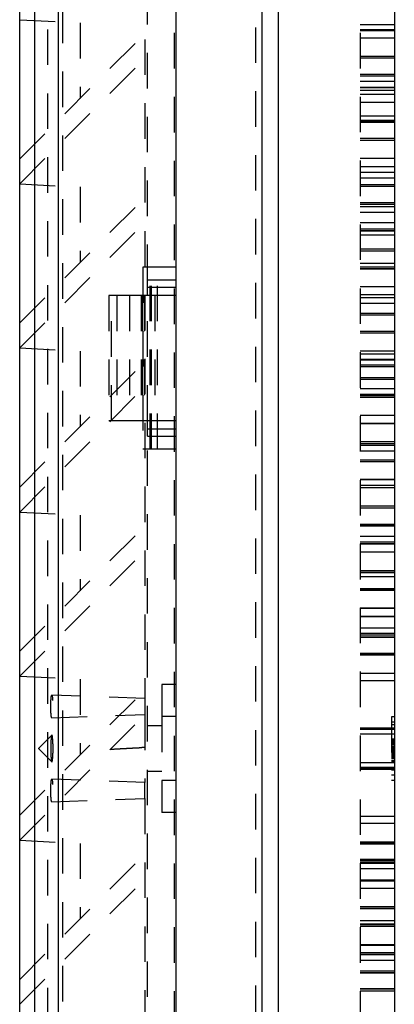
# Model space of a CAD drawing. Extents: x 3.3 to 34.5, y 1 to 22.4.
# Tile 33 of 34: x 22.5 to 23.8, y 6.4 to 9.8. Entities that reach past the tile are written whole.
import ezdxf

# ---------------------------------------------------------------- set-up
doc = ezdxf.new("R2010")
doc.units = 0
doc.linetypes.add('HIDDEN', pattern=[0.1875, 0.125, -0.0625])
doc.layers.add('ACSRY', color=30, linetype='CONTINUOUS')

# ---------------------------------------------------------------- blocks, each defined once
blk = doc.blocks.new('*E4')
at = {"layer": 'ACSRY', "color": 30, "linetype": 'HIDDEN'}
blk.add_circle((0, 0), 1, dxfattribs=at)
blk = doc.blocks.new('*E5')
at = {"layer": 'ACSRY', "color": 30, "linetype": 'HIDDEN'}
blk.add_circle((0, 0), 1, dxfattribs=at)

msp = doc.modelspace()

# ---------------------------------------------------------------- linework, layer by layer
at = {"layer": 'ACSRY', "color": 30, "linetype": 'CONTINUOUS'}
for p, q in [((22.5272, 1.477), (22.5272, 13.0585)), ((22.579, 12.8015), (22.579, 1.734)), ((22.664, 1.734), (22.664, 12.8015)), ((23.078, 12.8232), (23.078, 1.7123)), ((23.3811, 12.8116), (23.3811, 1.7239)), ((23.438, 12.8086), (23.438, 1.7268)), ((23.848, 12.7871), (23.848, 1.7483))]:
    msp.add_line(p, q, dxfattribs=at)
at = {"layer": 'ACSRY', "color": 30, "linetype": 'HIDDEN'}
for p, q in [((22.6779, 12.802), (22.6779, 1.7335)), ((23.0727, 1.7878), (23.0727, 12.7477)), ((23.358, 12.7327), (23.358, 1.8028)), ((23.728, 12.7133), (23.728, 1.8222)), ((22.627, 2.7001), (22.627, 11.8353)), ((22.968, 11.7902), (22.968, 7.4442)), ((22.978, 8.9177), (22.978, 10.5827)), ((22.5272, 9.8345), (22.74, 9.8234)), ((22.74, 9.8234), (22.74, 9.5572)), ((23.848, 9.8168), (23.728, 9.8168)), ((22.5272, 9.3445), (22.968, 9.7852)), ((23.848, 9.7987), (23.728, 9.7987)), ((23.728, 9.7968), (23.848, 9.7968)), ((23.728, 9.7707), (23.848, 9.7707)), ((22.5272, 9.2568), (22.968, 9.6976)), ((23.848, 9.7055), (23.728, 9.7055)), ((23.848, 9.6994), (23.728, 9.6994)), ((23.728, 9.6431), (23.848, 9.6431)), ((23.728, 9.6372), (23.848, 9.6372)), ((23.848, 9.6167), (23.728, 9.6167)), ((23.728, 9.5967), (23.848, 9.5967)), ((23.848, 9.5943), (23.728, 9.5943)), ((23.728, 9.5862), (23.848, 9.5862)), ((23.728, 9.5724), (23.848, 9.5724)), ((23.728, 9.5444), (23.848, 9.5444)), ((23.728, 9.4966), (23.848, 9.4966)), ((23.848, 9.4792), (23.728, 9.4792)), ((23.728, 9.4766), (23.848, 9.4766)), ((23.848, 9.4731), (23.728, 9.4731)), ((23.728, 9.4168), (23.848, 9.4168)), ((23.728, 9.4109), (23.848, 9.4109)), ((23.848, 9.3461), (23.728, 9.3461)), ((23.728, 9.3181), (23.848, 9.3181)), ((23.848, 9.2965), (23.728, 9.2965)), ((23.848, 9.2765), (23.728, 9.2765)), ((22.5272, 9.2565), (22.74, 9.2454)), ((22.74, 9.2454), (22.74, 8.9792)), ((23.848, 9.2529), (23.728, 9.2529)), ((23.848, 9.2467), (23.728, 9.2467)), ((22.5272, 8.7665), (22.968, 9.2072)), ((23.728, 9.1904), (23.848, 9.1904)), ((23.728, 9.1846), (23.848, 9.1846)), ((23.728, 9.1764), (23.848, 9.1764)), ((23.728, 9.1564), (23.848, 9.1564)), ((22.5272, 8.6785), (22.968, 9.1196)), ((23.848, 9.1197), (23.728, 9.1197)), ((23.848, 9.0966), (23.728, 9.0966)), ((23.728, 9.0918), (23.848, 9.0918)), ((23.848, 9.0901), (23.728, 9.0901)), ((23.728, 9.0766), (23.848, 9.0766)), ((23.848, 9.0265), (23.728, 9.0265)), ((23.728, 9.0203), (23.848, 9.0203)), ((23.078, 8.9627), (22.961, 8.9627)), ((22.961, 8.9627), (22.961, 8.3227)), ((22.987, 8.3227), (22.987, 8.9627)), ((22.9915, 8.3227), (22.9915, 8.9627)), ((23.0131, 8.3227), (23.0131, 8.9627)), ((23.848, 8.9763), (23.728, 8.9763)), ((23.728, 8.9641), (23.848, 8.9641)), ((23.728, 8.9582), (23.848, 8.9582)), ((23.848, 8.9563), (23.728, 8.9563)), ((22.978, 8.8927), (22.978, 8.9177)), ((23.078, 8.9177), (22.978, 8.9177)), ((22.978, 8.8927), (23.078, 8.8927)), ((22.978, 8.8627), (22.978, 8.8927)), ((23.848, 8.8933), (23.728, 8.8933)), ((22.8504, 8.8627), (22.8417, 8.8627)), ((22.8417, 8.8627), (22.8417, 8.4227)), ((22.9142, 8.8627), (22.8504, 8.8627)), ((22.8504, 8.4227), (22.8504, 8.8627)), ((22.8697, 8.8627), (22.8697, 8.4227)), ((22.956, 8.8627), (22.9142, 8.8627)), ((22.9142, 8.8627), (22.9142, 8.4227)), ((22.966, 8.8627), (22.956, 8.8627)), ((22.956, 8.8627), (22.956, 8.4227)), ((22.9593, 8.8627), (22.9593, 8.4227)), ((23.0033, 8.8627), (22.966, 8.8627)), ((22.966, 8.8627), (22.966, 8.4227)), ((22.978, 8.4227), (22.978, 8.8627)), ((23.078, 8.8627), (23.0033, 8.8627)), ((23.0033, 8.8627), (23.0033, 8.4227)), ((23.848, 8.8655), (23.728, 8.8655)), ((23.728, 8.8562), (23.848, 8.8562)), ((23.728, 8.8362), (23.848, 8.8362)), ((23.848, 8.8002), (23.728, 8.8002)), ((23.848, 8.7939), (23.728, 8.7939)), ((23.728, 8.7377), (23.848, 8.7377)), ((23.728, 8.7318), (23.848, 8.7318)), ((22.5272, 8.6785), (22.74, 8.6674)), ((22.74, 8.6674), (22.74, 8.4012)), ((23.848, 8.667), (23.728, 8.667)), ((23.848, 8.656), (23.728, 8.656)), ((23.728, 8.6392), (23.848, 8.6392)), ((23.848, 8.636), (23.728, 8.636)), ((22.5272, 8.1885), (22.968, 8.6292)), ((23.848, 8.6183), (23.728, 8.6183)), ((23.728, 8.6133), (23.848, 8.6133)), ((23.848, 8.5738), (23.728, 8.5738)), ((23.848, 8.5674), (23.728, 8.5674)), ((22.5272, 8.1005), (22.968, 8.5416)), ((23.728, 8.5357), (23.848, 8.5357)), ((23.728, 8.5158), (23.848, 8.5158)), ((23.728, 8.5107), (23.848, 8.5107)), ((23.728, 8.5054), (23.848, 8.5054)), ((23.848, 8.4405), (23.728, 8.4405)), ((22.8417, 8.4227), (22.8504, 8.4227)), ((22.8504, 8.4227), (22.9142, 8.4227)), ((22.9142, 8.4227), (22.956, 8.4227)), ((22.956, 8.4227), (22.966, 8.4227)), ((22.966, 8.4227), (23.0033, 8.4227)), ((22.978, 8.3927), (22.978, 8.4227)), ((22.978, 8.3677), (22.978, 8.3927)), ((23.078, 8.3927), (22.978, 8.3927)), ((23.0033, 8.4227), (23.078, 8.4227)), ((23.728, 8.4128), (23.848, 8.4128)), ((23.848, 8.4121), (23.728, 8.4121)), ((22.978, 6.1677), (22.978, 8.3677)), ((22.978, 8.3677), (23.078, 8.3677)), ((23.848, 8.3473), (23.728, 8.3473)), ((23.728, 8.3414), (23.848, 8.3414)), ((23.848, 8.3408), (23.728, 8.3408)), ((23.848, 8.3354), (23.728, 8.3354)), ((22.961, 8.3227), (23.078, 8.3227)), ((23.848, 8.3155), (23.728, 8.3155)), ((23.728, 8.2847), (23.848, 8.2847)), ((23.728, 8.284), (23.848, 8.284)), ((23.728, 8.2789), (23.848, 8.2789)), ((23.848, 8.2146), (23.728, 8.2146)), ((23.848, 8.214), (23.728, 8.214)), ((23.728, 8.1951), (23.848, 8.1951)), ((23.728, 8.1865), (23.848, 8.1865)), ((23.848, 8.1856), (23.728, 8.1856)), ((23.848, 8.1207), (23.728, 8.1207)), ((22.5272, 8.1005), (22.74, 8.0894)), ((22.74, 8.0894), (22.74, 7.8232)), ((23.728, 8.1149), (23.848, 8.1149)), ((23.848, 8.1141), (23.728, 8.1141)), ((22.5272, 7.6105), (22.968, 8.0512)), ((23.728, 8.0581), (23.848, 8.0581)), ((23.728, 8.0572), (23.848, 8.0572)), ((23.728, 8.0522), (23.848, 8.0522)), ((23.848, 8.0145), (23.728, 8.0145)), ((23.848, 7.9946), (23.728, 7.9946)), ((23.848, 7.9881), (23.728, 7.9881)), ((23.848, 7.9874), (23.728, 7.9874)), ((22.5272, 7.5225), (22.968, 7.9636)), ((23.728, 7.96), (23.848, 7.96)), ((23.848, 7.9588), (23.728, 7.9588)), ((23.848, 7.894), (23.728, 7.894)), ((23.728, 7.8881), (23.848, 7.8881)), ((23.848, 7.887), (23.728, 7.887)), ((23.728, 7.8737), (23.848, 7.8737)), ((23.728, 7.8311), (23.848, 7.8311)), ((23.728, 7.8299), (23.848, 7.8299)), ((23.728, 7.8253), (23.848, 7.8253)), ((23.848, 7.7614), (23.728, 7.7614)), ((23.848, 7.7604), (23.728, 7.7604)), ((23.728, 7.7335), (23.848, 7.7335)), ((23.848, 7.7316), (23.728, 7.7316)), ((23.848, 7.692), (23.728, 7.692)), ((23.848, 7.6723), (23.728, 7.6723)), ((23.848, 7.6667), (23.728, 7.6667)), ((23.728, 7.6609), (23.848, 7.6609)), ((23.848, 7.6592), (23.728, 7.6592)), ((23.728, 7.6031), (23.848, 7.6031)), ((23.728, 7.601), (23.848, 7.601)), ((23.728, 7.5972), (23.848, 7.5972)), ((23.848, 7.5324), (23.728, 7.5324)), ((22.5272, 7.5225), (22.74, 7.5114)), ((22.74, 7.5114), (22.74, 7.2452)), ((23.028, 7.4929), (23.028, 7.3803)), ((23.078, 7.4929), (23.028, 7.4929)), ((23.728, 7.5066), (23.848, 7.5066)), ((22.5272, 7.0325), (22.968, 7.4732)), ((22.968, 7.4442), (22.6404, 7.4557)), ((22.968, 7.4442), (22.968, 7.3872)), ((22.6405, 7.3758), (22.968, 7.3872)), ((22.968, 7.3872), (22.968, 7.1482)), ((22.5272, 6.9445), (22.968, 7.3856)), ((23.028, 7.3803), (23.028, 7.1552)), ((23.078, 7.3803), (23.028, 7.3803)), ((23.848, 7.3787), (23.838, 7.3787)), ((23.838, 7.3787), (23.838, 7.1567)), ((23.848, 7.3608), (23.838, 7.3608)), ((23.028, 7.3477), (22.978, 7.3477)), ((23.728, 7.34), (23.848, 7.34)), ((23.848, 7.3377), (23.728, 7.3377)), ((23.848, 7.3359), (23.728, 7.3359)), ((23.848, 7.3345), (23.728, 7.3345)), ((23.848, 7.3177), (23.728, 7.3177)), ((23.848, 7.3516), (23.838, 7.3516)), ((23.848, 7.3507), (23.838, 7.3507)), ((23.838, 7.3191), (23.848, 7.3191)), ((22.6405, 7.3147), (22.5945, 7.2686)), ((23.848, 7.3005), (23.838, 7.3005)), ((23.838, 7.2979), (23.848, 7.2979)), ((23.848, 7.2972), (23.838, 7.2974)), ((23.848, 7.2965), (23.838, 7.2965)), ((23.848, 7.2945), (23.838, 7.2945)), ((23.838, 7.2916), (23.848, 7.2916)), ((23.848, 7.2911), (23.838, 7.2911)), ((23.848, 7.2891), (23.838, 7.2891)), ((23.848, 7.2881), (23.838, 7.2881)), ((23.838, 7.2875), (23.848, 7.2875)), ((23.838, 7.2866), (23.848, 7.2866)), ((23.838, 7.2855), (23.848, 7.2855)), ((23.848, 7.2844), (23.838, 7.2844)), ((23.848, 7.2832), (23.838, 7.2832)), ((22.5945, 7.2669), (22.6404, 7.2209)), ((23.848, 7.2818), (23.838, 7.2818)), ((23.848, 7.2806), (23.838, 7.2806)), ((23.848, 7.275), (23.838, 7.275)), ((23.848, 7.2743), (23.838, 7.2743)), ((23.838, 7.2717), (23.848, 7.2717)), ((23.838, 7.2687), (23.848, 7.2687)), ((23.848, 7.2658), (23.838, 7.2658)), ((23.848, 7.263), (23.838, 7.263)), ((23.848, 7.2625), (23.838, 7.2625)), ((23.848, 7.2612), (23.838, 7.2612)), ((23.848, 7.2592), (23.838, 7.2592)), ((23.838, 7.2579), (23.848, 7.2579)), ((23.848, 7.2569), (23.838, 7.2569)), ((23.838, 7.2534), (23.848, 7.2534)), ((23.848, 7.2529), (23.838, 7.2529)), ((23.848, 7.2519), (23.838, 7.2519)), ((23.838, 7.2513), (23.848, 7.2513)), ((23.838, 7.2501), (23.848, 7.2501)), ((23.848, 7.2495), (23.838, 7.2495)), ((23.848, 7.2485), (23.838, 7.2485)), ((23.848, 7.2177), (23.728, 7.2177)), ((23.848, 7.2477), (23.838, 7.2477)), ((23.838, 7.2473), (23.848, 7.2473)), ((23.848, 7.2464), (23.838, 7.2464)), ((23.838, 7.2454), (23.848, 7.2454)), ((23.838, 7.2436), (23.848, 7.2436)), ((23.838, 7.2424), (23.848, 7.2424)), ((23.838, 7.2418), (23.848, 7.2418)), ((23.838, 7.2393), (23.848, 7.2393)), ((23.848, 7.2344), (23.838, 7.2344)), ((23.848, 7.233), (23.838, 7.233)), ((23.838, 7.2266), (23.848, 7.2266)), ((23.838, 7.2255), (23.848, 7.2255)), ((23.838, 7.2249), (23.848, 7.2249)), ((23.838, 7.2226), (23.848, 7.2226)), ((23.838, 7.2216), (23.848, 7.2216)), ((23.838, 7.2207), (23.848, 7.2207)), ((23.838, 7.2201), (23.848, 7.2201)), ((22.978, 7.1877), (23.028, 7.1877)), ((23.848, 7.201), (23.728, 7.201)), ((23.848, 7.1996), (23.728, 7.1996)), ((23.848, 7.1977), (23.728, 7.1977)), ((23.728, 7.1954), (23.848, 7.1954)), ((23.838, 7.1941), (23.848, 7.1941)), ((23.838, 7.1926), (23.848, 7.1926)), ((22.968, 7.1482), (22.6405, 7.1597)), ((22.968, 7.0912), (22.968, 7.1482)), ((23.028, 7.1552), (23.028, 7.0426)), ((23.078, 7.1552), (23.028, 7.1552)), ((23.838, 7.1754), (23.848, 7.1754)), ((23.838, 7.1744), (23.848, 7.1744)), ((23.838, 7.1567), (23.848, 7.1567)), ((22.6404, 7.0798), (22.968, 7.0912)), ((22.968, 7.0912), (22.968, 2.7452)), ((23.078, 7.0426), (23.028, 7.0426)), ((23.728, 7.0289), (23.848, 7.0289)), ((23.848, 7.0031), (23.728, 7.0031)), ((22.5272, 6.9445), (22.74, 6.9334)), ((23.848, 6.9382), (23.728, 6.9382)), ((22.74, 6.9334), (22.74, 6.6672)), ((23.728, 6.9345), (23.848, 6.9345)), ((23.728, 6.9324), (23.848, 6.9324)), ((22.5272, 6.4545), (22.968, 6.8952)), ((23.848, 6.8763), (23.728, 6.8763)), ((23.728, 6.8746), (23.848, 6.8746)), ((23.728, 6.8688), (23.848, 6.8688)), ((23.848, 6.8632), (23.728, 6.8632)), ((23.848, 6.8435), (23.728, 6.8435)), ((22.5272, 6.3668), (22.968, 6.8076)), ((23.848, 6.8039), (23.728, 6.8039)), ((23.728, 6.802), (23.848, 6.802)), ((23.848, 6.7751), (23.728, 6.7751)), ((23.848, 6.7741), (23.728, 6.7741)), ((23.848, 6.7102), (23.728, 6.7102)), ((23.728, 6.7056), (23.848, 6.7056)), ((23.728, 6.7044), (23.848, 6.7044)), ((23.728, 6.6618), (23.848, 6.6618)), ((23.848, 6.6485), (23.728, 6.6485)), ((23.728, 6.6474), (23.848, 6.6474)), ((23.728, 6.6415), (23.848, 6.6415)), ((23.848, 6.5766), (23.728, 6.5766)), ((23.728, 6.5754), (23.848, 6.5754)), ((23.848, 6.5481), (23.728, 6.5481)), ((23.848, 6.5473), (23.728, 6.5473)), ((23.848, 6.5409), (23.728, 6.5409)), ((23.848, 6.521), (23.728, 6.521)), ((23.848, 6.4833), (23.728, 6.4833)), ((23.728, 6.4783), (23.848, 6.4783)), ((23.728, 6.4774), (23.848, 6.4774)), ((23.848, 6.4214), (23.728, 6.4214)), ((23.728, 6.4206), (23.848, 6.4206)), ((23.728, 6.4147), (23.848, 6.4147))]:
    msp.add_line(p, q, dxfattribs=at)
for points in [[(22.6438, 7.301), (22.6434, 7.305, 0.005839), (22.6429, 7.3083, 0.00756), (22.6425, 7.3109, 0.012389), (22.642, 7.3129, 0.024237), (22.6414, 7.3143, 0.057491), (22.6408, 7.3148, 0.244526), (22.6402, 7.3143, 0.255045), (22.6396, 7.3126, 0.060631), (22.639, 7.3099, 0.023288), (22.6384, 7.3061, 0.012918), (22.6379, 7.3014, 0.008222), (22.6375, 7.296, 0.005877), (22.6372, 7.2901, 0.004583), (22.6369, 7.284, 0.003736), (22.6368, 7.2779, 0.00324), (22.6367, 7.2719, 0.00273), (22.6367, 7.2662, 0.002781), (22.6367, 7.2605, 0.002863), (22.6369, 7.2544, 0.002862), (22.6371, 7.2483, 0.003469), (22.6373, 7.2422, 0.004153), (22.6377, 7.2366, 0.005199), (22.6382, 7.2315, 0.006911), (22.6387, 7.2273, 0.010152), (22.6393, 7.224, 0.017398), (22.6399, 7.2218, 0.035707), (22.6405, 7.2208, 0.122023), (22.6411, 7.2208, 0.415902), (22.6417, 7.2218, 0.106602), (22.6422, 7.2235, 0.032909), (22.6427, 7.2259, 0.017863), (22.6432, 7.2291, 0.011327), (22.6436, 7.2332, 0.006962), (22.644, 7.2382, 0.005603), (22.6444, 7.2438, 0.004969), (22.6446, 7.2499, 0.004621), (22.6448, 7.2565, 0.00323), (22.6449, 7.2629, 0.001173), (22.645, 7.269, 0.00396), (22.6449, 7.2765, 0.007324), (22.6445, 7.2873, 0.004087), (22.6438, 7.301, 0.002231)], [(22.5945, 7.2683), (22.5945, 7.2682, 0.000189), (22.5945, 7.2681, 0.000168), (22.5945, 7.268, 0.000138), (22.5945, 7.2678, 0.000126), (22.5945, 7.2677, 0.000098), (22.5945, 7.2676, 0.000019), (22.5945, 7.2675, -0.000013), (22.5945, 7.2674, -0.000001), (22.5945, 7.2672, 0.000004), (22.5945, 7.2671, 0), (22.5945, 7.2671, -0.000001), (22.5945, 7.267, 0), (22.5945, 7.2669, 0), (22.5945, 7.2669, 0), (22.5945, 7.2669, 0), (22.5945, 7.2669, 0), (22.5945, 7.2669, 0), (22.5945, 7.2669), (22.5945, 7.267), (22.5945, 7.267), (22.5945, 7.2671), (22.5945, 7.2672), (22.5945, 7.2673), (22.5945, 7.2674), (22.5945, 7.2675), (22.5945, 7.2677, 0), (22.5945, 7.2678), (22.5945, 7.2679, 0), (22.5945, 7.268, 0), (22.5945, 7.2681, 0), (22.5945, 7.2682, 0), (22.5945, 7.2683, -0.000002), (22.5945, 7.2684, 0), (22.5945, 7.2685, 0.000009), (22.5945, 7.2686, 0.000001), (22.5945, 7.2686, -0.000079), (22.5945, 7.2686, -0.000145), (22.5945, 7.2686, 0.009673), (22.5945, 7.2686, 0.005776), (22.5945, 7.2686, 0.000832), (22.5945, 7.2685, 0.000184), (22.5945, 7.2683, 0.000043)], [(22.968, 7.2717), (22.9582, 7.2712, -0.000004), (22.9484, 7.2706, -0.000004), (22.9386, 7.2701, -0.000004), (22.9286, 7.2696, -0.000005), (22.9183, 7.269, -0.000004), (22.9086, 7.2685, -0.000001), (22.8999, 7.268, -0.000005), (22.8885, 7.2674, -0.000009), (22.8708, 7.2664, -0.000004), (22.8476, 7.2652, -0.000002)]]:
    msp.add_lwpolyline(points, format="xyb", dxfattribs=at)

# ---------------------------------------------------------------- block references
at = {"layer": 'ACSRY', "color": 30, "xscale": 0.039936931, "yscale": 0.003494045, "zscale": 0.039936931, "rotation": 270}
for name, p in [('*E5', (22.6404, 7.4157)), ('*E4', (22.6404, 7.1197))]:
    msp.add_blockref(name, p, dxfattribs=at)

doc.saveas('drawing.dxf')
